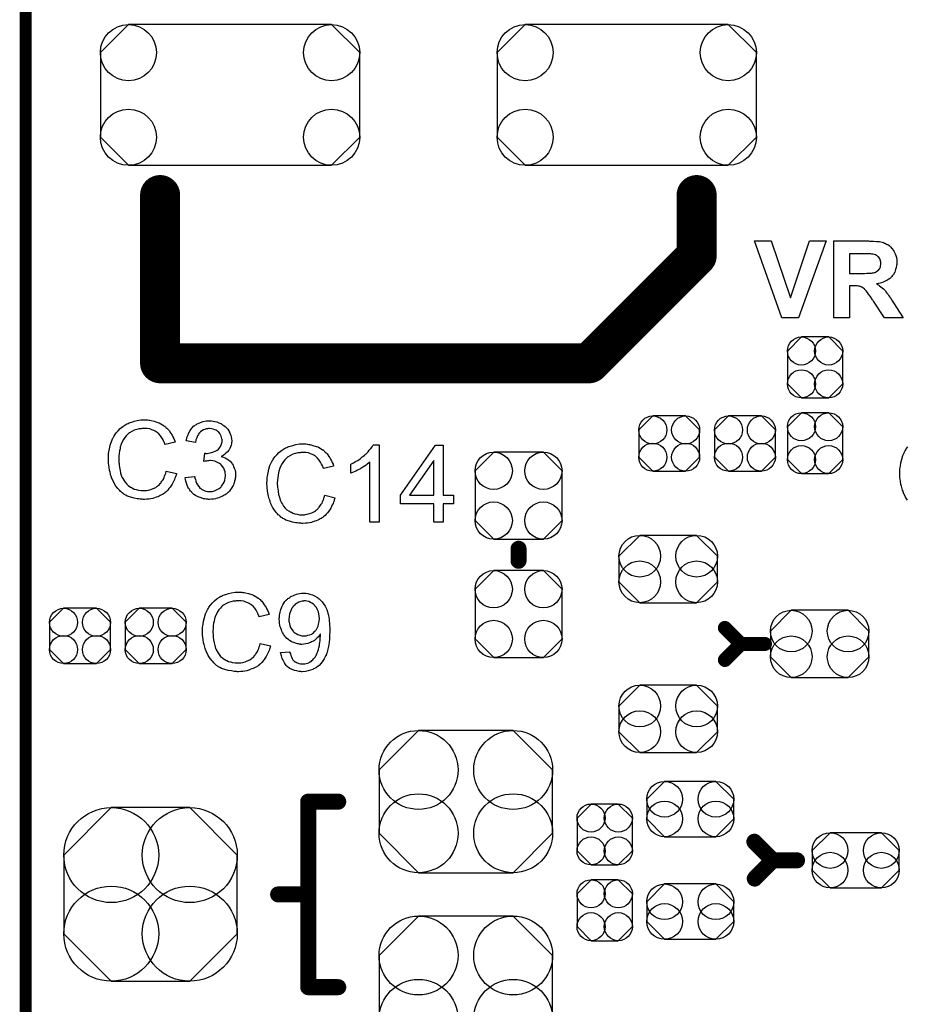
# Model space of a CAD drawing. Extents: x -0.07 to 0.95, y -0.15 to 2.1.
# Tile 15 of 22: x -0.05 to 0.39, y 1.16 to 1.65. Entities that reach past the tile are written whole.
import ezdxf

# ---------------------------------------------------------------- set-up
doc = ezdxf.new("R2010")
doc.units = 0
doc.layers.get('0').update_dxf_attribs({"linetype": 'CONTINUOUS'})
for name, color, linetype in [('gko', 6, 'CONTINUOUS'), ('gto', 2, 'CONTINUOUS'), ('gts', 1, 'CONTINUOUS')]:
    doc.layers.add(name, color=color, linetype=linetype)

# ---------------------------------------------------------------- blocks, each defined once
blk = doc.blocks.new('D60')
at = {"const_width": 0.004}
blk.add_lwpolyline([(-0.002, 0, 1), (0.002, 0, 1)], format="xyb", close=True, dxfattribs=at)
blk = doc.blocks.new('D104')
at = {"const_width": 0.0035}
blk.add_lwpolyline([(-0.00175, 0, 1), (0.00175, 0, 1)], format="xyb", close=True, dxfattribs=at)
blk = doc.blocks.new('D105')
at = {"const_width": 0.01}
blk.add_lwpolyline([(-0.005, 0, 1), (0.005, 0, 1)], format="xyb", close=True, dxfattribs=at)
blk = doc.blocks.new('D110')
blk.add_lwpolyline([(0.0068, 0.0152), (-0.0068, 0.0152), (-0.0138, 0.0082), (-0.0138, -0.0082), (-0.0068, -0.0152), (0.0068, -0.0152), (0.0138, -0.0082), (0.0138, 0.0082)], close=True)
for centre in [(-0.0068, 0.0082), (0.0068, 0.0082), (-0.0068, -0.0082), (0.0068, -0.0082)]:
    blk.add_circle(centre, 0.007)
blk = doc.blocks.new('D111')
blk.add_lwpolyline([(-0.0152, 0.0068), (-0.0152, -0.0068), (-0.0082, -0.0138), (0.0082, -0.0138), (0.0152, -0.0068), (0.0152, 0.0068), (0.0082, 0.0138), (-0.0082, 0.0138)], close=True)
for centre in [(-0.0082, 0.0068), (0.0082, 0.0068), (-0.0082, -0.0068), (0.0082, -0.0068)]:
    blk.add_circle(centre, 0.007)
blk = doc.blocks.new('D112')
blk.add_lwpolyline([(-0.0124, -0.0217), (0.0124, -0.0217), (0.0217, -0.0124), (0.0217, 0.0124), (0.0124, 0.0217), (-0.0124, 0.0217), (-0.0217, 0.0124), (-0.0217, -0.0124)], close=True)
for centre in [(-0.0124, 0.0124), (0.0124, 0.0124), (-0.0124, -0.0124), (0.0124, -0.0124)]:
    blk.add_circle(centre, 0.0093)
blk = doc.blocks.new('D113')
blk.add_lwpolyline([(0.0142, 0.0168), (-0.0142, 0.0168), (-0.0246, 0.0064), (-0.0246, -0.0064), (-0.0142, -0.0168), (0.0142, -0.0168), (0.0246, -0.0064), (0.0246, 0.0064)], close=True)
for centre in [(-0.0142, 0.0064), (0.0142, 0.0064), (-0.0142, -0.0064), (0.0142, -0.0064)]:
    blk.add_circle(centre, 0.0104)
blk = doc.blocks.new('D114')
blk.add_lwpolyline([(0.0128, 0.0138), (-0.0128, 0.0138), (-0.0217, 0.0049), (-0.0217, -0.0049), (-0.0128, -0.0138), (0.0128, -0.0138), (0.0217, -0.0049), (0.0217, 0.0049)], close=True)
for centre in [(-0.0128, 0.0049), (0.0128, 0.0049), (-0.0128, -0.0049), (0.0128, -0.0049)]:
    blk.add_circle(centre, 0.0089)
blk = doc.blocks.new('D115')
blk.add_lwpolyline([(-0.0433, 0.0196), (-0.0433, -0.0196), (-0.0196, -0.0433), (0.0196, -0.0433), (0.0433, -0.0196), (0.0433, 0.0196), (0.0196, 0.0433), (-0.0196, 0.0433)], close=True)
for centre in [(-0.0196, 0.0196), (0.0196, 0.0196), (-0.0196, -0.0196), (0.0196, -0.0196)]:
    blk.add_circle(centre, 0.0237)
blk = doc.blocks.new('D116')
blk.add_lwpolyline([(-0.0433, 0.0158), (-0.0433, -0.0158), (-0.0236, -0.0355), (0.0236, -0.0355), (0.0433, -0.0158), (0.0433, 0.0158), (0.0236, 0.0355), (-0.0236, 0.0355)], close=True)
for centre in [(-0.0236, 0.0158), (0.0236, 0.0158), (-0.0236, -0.0158), (0.0236, -0.0158)]:
    blk.add_circle(centre, 0.0197)
blk = doc.blocks.new('D117')
blk.add_lwpolyline([(-0.0507, -0.0351), (0.0507, -0.0351), (0.0647, -0.0211), (0.0647, 0.0211), (0.0507, 0.0351), (-0.0507, 0.0351), (-0.0647, 0.0211), (-0.0647, -0.0211)], close=True)
for centre in [(-0.0507, 0.0211), (0.0507, 0.0211), (-0.0507, -0.0211), (0.0507, -0.0211)]:
    blk.add_circle(centre, 0.014)

msp = doc.modelspace()

# ---------------------------------------------------------------- linework, layer by layer
at = {"layer": 'gko', "color": 6, "const_width": 0.006}
msp.add_lwpolyline([(-0.05, -0.15), (-0.05, 2.01)], dxfattribs=at)
at = {"layer": 'gto', "color": 2}
for points, const_width in [([(0.0171, 1.4771), (0.0171, 1.561)], 0.02), ([(0.2849, 1.561), (0.2849, 1.5307)], 0.02), ([(0.2313, 1.4771), (0.2849, 1.5307)], 0.02), ([(0.0171, 1.4771), (0.2313, 1.4771)], 0.02), ([(0.196, 1.3785), (0.196, 1.3845)], 0.008), ([(0.299, 1.345), (0.307, 1.337)], 0.007), ([(0.299, 1.329), (0.307, 1.337)], 0.007), ([(0.307, 1.337), (0.319, 1.337)], 0.007), ([(0.091, 1.2583), (0.106, 1.2583)], 0.008), ([(0.091, 1.1657), (0.091, 1.2583)], 0.008), ([(0.3137, 1.2383), (0.323, 1.229)], 0.008), ([(0.3139, 1.2199), (0.323, 1.229)], 0.008), ([(0.323, 1.229), (0.335, 1.229)], 0.008), ([(0.076, 1.212), (0.091, 1.212)], 0.008), ([(0.091, 1.1657), (0.106, 1.1657)], 0.008)]:
    msp.add_lwpolyline(points, dxfattribs=dict(at, const_width=const_width))
for points in [[(0.3358, 1.4998), (0.3274, 1.4998), (0.3137, 1.5382), (0.3221, 1.5382), (0.3318, 1.5098), (0.3412, 1.5382), (0.3495, 1.5382), (0.3358, 1.4998)], [(0.3712, 1.5381), (0.3718, 1.5381), (0.3725, 1.5381), (0.3732, 1.5381), (0.3746, 1.5379), (0.3761, 1.5378), (0.3775, 1.5375), (0.3781, 1.5373), (0.3787, 1.5371), (0.3787, 1.5371), (0.3788, 1.5371), (0.3791, 1.5369), (0.3796, 1.5366), (0.3803, 1.5363), (0.381, 1.5358), (0.3817, 1.5352), (0.3824, 1.5344), (0.3831, 1.5334), (0.3831, 1.5334), (0.3832, 1.5333), (0.3833, 1.5332), (0.3834, 1.533), (0.3837, 1.5324), (0.384, 1.5317), (0.3843, 1.5308), (0.3846, 1.5298), (0.3848, 1.5287), (0.3848, 1.5274), (0.3848, 1.5274), (0.3848, 1.5273), (0.3848, 1.527), (0.3848, 1.5267), (0.3848, 1.5263), (0.3847, 1.5259), (0.3845, 1.5249), (0.3842, 1.5238), (0.3838, 1.5226), (0.3831, 1.5214), (0.3827, 1.5208), (0.3823, 1.5203), (0.3822, 1.5202), (0.3822, 1.5202), (0.382, 1.52), (0.3818, 1.5198), (0.3816, 1.5196), (0.3812, 1.5193), (0.3808, 1.5191), (0.3804, 1.5188), (0.3799, 1.5184), (0.3793, 1.5182), (0.3787, 1.5179), (0.378, 1.5176), (0.3772, 1.5173), (0.3765, 1.5171), (0.3756, 1.5169), (0.3747, 1.5167), (0.3747, 1.5167), (0.3748, 1.5167), (0.3751, 1.5164), (0.3756, 1.5162), (0.3761, 1.5158), (0.3768, 1.5153), (0.3775, 1.5148), (0.3782, 1.5142), (0.3788, 1.5135), (0.3788, 1.5135), (0.3791, 1.5132), (0.3794, 1.5127), (0.3799, 1.5121), (0.3806, 1.5112), (0.3809, 1.5107), (0.3813, 1.5101), (0.3818, 1.5095), (0.3822, 1.5088), (0.3827, 1.5081), (0.3832, 1.5073), (0.3879, 1.4998), (0.3786, 1.4998), (0.3731, 1.5081), (0.373, 1.5082), (0.373, 1.5083), (0.3728, 1.5086), (0.3726, 1.5088), (0.3723, 1.5092), (0.3721, 1.5096), (0.3715, 1.5105), (0.3707, 1.5115), (0.3701, 1.5124), (0.3695, 1.5132), (0.3692, 1.5135), (0.369, 1.5138), (0.3689, 1.5138), (0.3688, 1.5139), (0.3686, 1.5142), (0.3683, 1.5144), (0.3679, 1.5147), (0.3675, 1.5149), (0.3671, 1.5152), (0.3666, 1.5154), (0.3666, 1.5154), (0.3664, 1.5154), (0.3661, 1.5156), (0.3657, 1.5156), (0.3651, 1.5157), (0.3645, 1.5158), (0.3637, 1.5158), (0.3612, 1.5158), (0.3612, 1.4998), (0.3534, 1.4998), (0.3534, 1.5382), (0.3707, 1.5382), (0.3712, 1.5381)], [(0.3701, 1.5317), (0.3612, 1.5317), (0.3612, 1.5219), (0.3687, 1.5219), (0.3698, 1.522), (0.371, 1.5221), (0.3722, 1.5221), (0.3727, 1.5222), (0.3731, 1.5222), (0.3736, 1.5223), (0.3738, 1.5224), (0.3739, 1.5224), (0.3741, 1.5225), (0.3743, 1.5226), (0.3746, 1.5228), (0.3753, 1.5233), (0.3757, 1.5236), (0.376, 1.524), (0.3761, 1.5241), (0.3761, 1.5242), (0.3763, 1.5244), (0.3765, 1.5248), (0.3766, 1.5252), (0.3767, 1.5257), (0.3768, 1.5263), (0.3768, 1.5269), (0.3768, 1.527), (0.3768, 1.5272), (0.3768, 1.5275), (0.3767, 1.528), (0.3766, 1.5285), (0.3764, 1.529), (0.3761, 1.5295), (0.3758, 1.53), (0.3757, 1.53), (0.3756, 1.5302), (0.3753, 1.5304), (0.375, 1.5307), (0.3746, 1.5309), (0.3741, 1.5312), (0.3735, 1.5314), (0.3728, 1.5315), (0.3728, 1.5315), (0.3726, 1.5316), (0.3723, 1.5316), (0.3718, 1.5317), (0.3706, 1.5317), (0.3701, 1.5317)], [(0.0103, 1.4488), (0.0108, 1.4488), (0.0114, 1.4487), (0.012, 1.4486), (0.0127, 1.4485), (0.0142, 1.4481), (0.0159, 1.4476), (0.0167, 1.4473), (0.0175, 1.4469), (0.0183, 1.4464), (0.0191, 1.4459), (0.0191, 1.4459), (0.0192, 1.4458), (0.0194, 1.4456), (0.0197, 1.4454), (0.02, 1.4451), (0.0204, 1.4447), (0.0208, 1.4443), (0.0212, 1.4438), (0.0217, 1.4433), (0.0221, 1.4426), (0.0226, 1.4419), (0.0231, 1.4412), (0.0234, 1.4404), (0.0239, 1.4395), (0.0242, 1.4387), (0.0246, 1.4377), (0.0196, 1.4365), (0.0196, 1.4365), (0.0195, 1.4367), (0.0194, 1.4369), (0.0193, 1.4372), (0.0192, 1.4375), (0.019, 1.4379), (0.0186, 1.4388), (0.018, 1.4398), (0.0173, 1.4408), (0.0165, 1.4418), (0.0156, 1.4426), (0.0155, 1.4427), (0.0152, 1.4429), (0.0146, 1.4432), (0.0139, 1.4436), (0.013, 1.4439), (0.0119, 1.4443), (0.0106, 1.4445), (0.0092, 1.4445), (0.0088, 1.4445), (0.0085, 1.4445), (0.0081, 1.4445), (0.0077, 1.4444), (0.0066, 1.4443), (0.0055, 1.444), (0.0042, 1.4437), (0.003, 1.4431), (0.0018, 1.4424), (0.0017, 1.4424), (0.0017, 1.4423), (0.0013, 1.442), (0.0008, 1.4415), (0.0002, 1.4409), (-0.0005, 1.44), (-0.0012, 1.4391), (-0.0018, 1.4379), (-0.0024, 1.4367), (-0.0024, 1.4366), (-0.0024, 1.4365), (-0.0025, 1.4363), (-0.0025, 1.436), (-0.0026, 1.4357), (-0.0028, 1.4353), (-0.0029, 1.4344), (-0.0031, 1.4333), (-0.0034, 1.4321), (-0.0035, 1.4307), (-0.0035, 1.4293), (-0.0035, 1.4292), (-0.0035, 1.4291), (-0.0035, 1.4288), (-0.0035, 1.4284), (-0.0035, 1.4281), (-0.0035, 1.4276), (-0.0034, 1.427), (-0.0034, 1.4264), (-0.0032, 1.4251), (-0.0029, 1.4236), (-0.0026, 1.4222), (-0.0021, 1.4207), (-0.0021, 1.4207), (-0.0021, 1.4206), (-0.002, 1.4204), (-0.0019, 1.4201), (-0.0015, 1.4195), (-0.001, 1.4187), (-0.0004, 1.4178), (0.0004, 1.4168), (0.0012, 1.416), (0.0023, 1.4152), (0.0024, 1.4152), (0.0025, 1.4152), (0.0026, 1.4151), (0.0029, 1.415), (0.0031, 1.4148), (0.0035, 1.4147), (0.0042, 1.4143), (0.0052, 1.414), (0.0063, 1.4137), (0.0076, 1.4135), (0.0088, 1.4135), (0.0092, 1.4135), (0.0096, 1.4135), (0.01, 1.4135), (0.0103, 1.4136), (0.0113, 1.4138), (0.0125, 1.4141), (0.0137, 1.4145), (0.0149, 1.4151), (0.0155, 1.4155), (0.0161, 1.4159), (0.0161, 1.416), (0.0162, 1.416), (0.0163, 1.4162), (0.0166, 1.4163), (0.0168, 1.4166), (0.0171, 1.417), (0.0174, 1.4173), (0.0177, 1.4177), (0.018, 1.4182), (0.0184, 1.4188), (0.0187, 1.4193), (0.0191, 1.42), (0.0193, 1.4207), (0.0196, 1.4215), (0.0199, 1.4223), (0.0201, 1.4232), (0.0252, 1.422), (0.0252, 1.4219), (0.0252, 1.4217), (0.0251, 1.4213), (0.0249, 1.4209), (0.0247, 1.4204), (0.0245, 1.4198), (0.0242, 1.4191), (0.0239, 1.4184), (0.0231, 1.4168), (0.0221, 1.4153), (0.0215, 1.4145), (0.0209, 1.4137), (0.0202, 1.4131), (0.0194, 1.4124), (0.0194, 1.4124), (0.0193, 1.4122), (0.019, 1.4121), (0.0187, 1.4119), (0.0183, 1.4116), (0.0178, 1.4114), (0.0172, 1.4111), (0.0166, 1.4108), (0.0159, 1.4105), (0.0151, 1.4102), (0.0143, 1.4099), (0.0134, 1.4096), (0.0125, 1.4094), (0.0115, 1.4093), (0.0104, 1.4092), (0.0093, 1.4091), (0.0087, 1.4091), (0.0082, 1.4092), (0.0077, 1.4092), (0.0071, 1.4092), (0.0065, 1.4094), (0.0057, 1.4095), (0.0041, 1.4097), (0.0024, 1.4102), (0.0007, 1.4108), (0, 1.4112), (-0.0008, 1.4116), (-0.0009, 1.4117), (-0.001, 1.4117), (-0.0012, 1.4119), (-0.0014, 1.4121), (-0.0018, 1.4124), (-0.0021, 1.4127), (-0.0026, 1.4131), (-0.003, 1.4135), (-0.0035, 1.414), (-0.004, 1.4145), (-0.005, 1.4158), (-0.0059, 1.4173), (-0.0067, 1.419), (-0.0067, 1.419), (-0.0069, 1.4192), (-0.0069, 1.4195), (-0.0071, 1.4198), (-0.0072, 1.4202), (-0.0074, 1.4208), (-0.0076, 1.4214), (-0.0077, 1.4221), (-0.0079, 1.4228), (-0.0081, 1.4236), (-0.0084, 1.4253), (-0.0086, 1.4273), (-0.0087, 1.4293), (-0.0087, 1.4293), (-0.0087, 1.4296), (-0.0087, 1.4299), (-0.0087, 1.4303), (-0.0087, 1.4308), (-0.0086, 1.4314), (-0.0086, 1.4321), (-0.0085, 1.4328), (-0.0082, 1.4344), (-0.0078, 1.4362), (-0.0072, 1.438), (-0.0065, 1.4397), (-0.0064, 1.4398), (-0.0064, 1.4399), (-0.0062, 1.4402), (-0.006, 1.4404), (-0.0058, 1.4408), (-0.0055, 1.4413), (-0.0048, 1.4423), (-0.0039, 1.4434), (-0.0028, 1.4445), (-0.0015, 1.4456), (0, 1.4465), (0.0001, 1.4466), (0.0002, 1.4466), (0.0005, 1.4468), (0.0007, 1.4469), (0.0012, 1.4471), (0.0016, 1.4473), (0.0022, 1.4475), (0.0028, 1.4477), (0.0035, 1.4479), (0.0042, 1.4481), (0.0057, 1.4485), (0.0075, 1.4488), (0.0093, 1.4489), (0.0099, 1.4489), (0.0103, 1.4488)], [(0.0428, 1.4483), (0.0435, 1.4482), (0.0444, 1.448), (0.0454, 1.4478), (0.0464, 1.4474), (0.0474, 1.447), (0.0474, 1.447), (0.0475, 1.4469), (0.0478, 1.4468), (0.0483, 1.4464), (0.0489, 1.446), (0.0495, 1.4455), (0.0502, 1.4449), (0.0509, 1.4442), (0.0514, 1.4433), (0.0515, 1.4432), (0.0516, 1.4429), (0.0519, 1.4424), (0.0521, 1.4418), (0.0524, 1.4411), (0.0526, 1.4403), (0.0528, 1.4393), (0.0529, 1.4384), (0.0529, 1.4383), (0.0529, 1.4379), (0.0528, 1.4375), (0.0527, 1.4369), (0.0525, 1.4362), (0.0522, 1.4354), (0.0519, 1.4346), (0.0515, 1.4338), (0.0514, 1.4337), (0.0512, 1.4335), (0.0509, 1.4331), (0.0505, 1.4327), (0.0499, 1.4322), (0.0493, 1.4316), (0.0485, 1.4311), (0.0475, 1.4306), (0.0476, 1.4306), (0.0477, 1.4306), (0.0479, 1.4305), (0.0481, 1.4304), (0.0487, 1.4302), (0.0495, 1.4299), (0.0504, 1.4294), (0.0512, 1.4289), (0.0521, 1.4282), (0.0529, 1.4273), (0.0529, 1.4272), (0.0531, 1.4269), (0.0535, 1.4263), (0.0538, 1.4256), (0.0541, 1.4247), (0.0545, 1.4237), (0.0547, 1.4225), (0.0547, 1.4211), (0.0547, 1.4211), (0.0547, 1.4209), (0.0547, 1.4206), (0.0547, 1.4203), (0.0546, 1.4198), (0.0545, 1.4193), (0.0544, 1.4188), (0.0543, 1.4182), (0.0539, 1.4168), (0.0535, 1.4161), (0.0532, 1.4155), (0.0527, 1.4147), (0.0522, 1.414), (0.0517, 1.4133), (0.051, 1.4126), (0.051, 1.4126), (0.0509, 1.4125), (0.0506, 1.4123), (0.0504, 1.4121), (0.05, 1.4118), (0.0496, 1.4115), (0.0491, 1.4112), (0.0485, 1.4109), (0.0479, 1.4106), (0.0471, 1.4102), (0.0464, 1.41), (0.0456, 1.4097), (0.0447, 1.4095), (0.0438, 1.4093), (0.0428, 1.4092), (0.0418, 1.4091), (0.0413, 1.4091), (0.0409, 1.4092), (0.0405, 1.4092), (0.04, 1.4093), (0.0394, 1.4094), (0.0388, 1.4095), (0.0375, 1.4099), (0.0361, 1.4104), (0.0354, 1.4107), (0.0347, 1.4111), (0.034, 1.4116), (0.0334, 1.4121), (0.0333, 1.4122), (0.0332, 1.4123), (0.033, 1.4125), (0.0329, 1.4127), (0.0326, 1.413), (0.0323, 1.4133), (0.032, 1.4137), (0.0317, 1.4142), (0.0313, 1.4148), (0.031, 1.4153), (0.0304, 1.4167), (0.0299, 1.4182), (0.0297, 1.4191), (0.0296, 1.42), (0.0343, 1.4206), (0.0343, 1.4205), (0.0344, 1.4204), (0.0344, 1.4202), (0.0345, 1.4199), (0.0345, 1.4196), (0.0347, 1.4192), (0.0349, 1.4183), (0.0353, 1.4173), (0.0358, 1.4164), (0.0364, 1.4155), (0.037, 1.4147), (0.0372, 1.4147), (0.0374, 1.4145), (0.0378, 1.4142), (0.0384, 1.4139), (0.039, 1.4136), (0.0399, 1.4133), (0.0408, 1.4131), (0.0418, 1.413), (0.0421, 1.413), (0.0424, 1.4131), (0.043, 1.4131), (0.0438, 1.4133), (0.0446, 1.4136), (0.0456, 1.414), (0.0465, 1.4145), (0.0474, 1.4153), (0.0475, 1.4154), (0.0478, 1.4157), (0.0481, 1.4162), (0.0486, 1.4169), (0.049, 1.4177), (0.0494, 1.4187), (0.0496, 1.4198), (0.0498, 1.421), (0.0498, 1.4211), (0.0498, 1.4212), (0.0498, 1.4213), (0.0497, 1.4216), (0.0496, 1.4222), (0.0495, 1.4229), (0.0493, 1.4238), (0.0489, 1.4247), (0.0483, 1.4256), (0.0476, 1.4264), (0.0475, 1.4265), (0.0472, 1.4267), (0.0468, 1.4271), (0.0461, 1.4274), (0.0454, 1.4278), (0.0444, 1.4282), (0.0434, 1.4284), (0.0422, 1.4285), (0.0417, 1.4285), (0.0413, 1.4284), (0.0408, 1.4284), (0.0403, 1.4283), (0.0396, 1.4282), (0.0389, 1.428), (0.0394, 1.4322), (0.0397, 1.4322), (0.0399, 1.4321), (0.0406, 1.4321), (0.0413, 1.4322), (0.042, 1.4323), (0.0428, 1.4325), (0.0438, 1.4328), (0.0446, 1.4332), (0.0456, 1.4337), (0.0456, 1.4337), (0.0457, 1.4337), (0.046, 1.4339), (0.0464, 1.4343), (0.0468, 1.4348), (0.0473, 1.4355), (0.0476, 1.4364), (0.0479, 1.4373), (0.048, 1.4379), (0.048, 1.4385), (0.048, 1.4385), (0.048, 1.4386), (0.048, 1.4389), (0.0479, 1.4394), (0.0478, 1.44), (0.0476, 1.4407), (0.0473, 1.4414), (0.0469, 1.4421), (0.0463, 1.4428), (0.0462, 1.4428), (0.0459, 1.443), (0.0455, 1.4433), (0.045, 1.4437), (0.0444, 1.4439), (0.0436, 1.4442), (0.0427, 1.4444), (0.0417, 1.4445), (0.0413, 1.4445), (0.0408, 1.4444), (0.0401, 1.4443), (0.0394, 1.444), (0.0387, 1.4438), (0.0379, 1.4433), (0.0372, 1.4428), (0.0371, 1.4427), (0.0369, 1.4424), (0.0365, 1.442), (0.0362, 1.4415), (0.0358, 1.4408), (0.0354, 1.4399), (0.035, 1.4388), (0.0348, 1.4376), (0.0301, 1.4384), (0.0301, 1.4385), (0.0302, 1.4387), (0.0302, 1.4389), (0.0303, 1.4392), (0.0304, 1.4396), (0.0305, 1.44), (0.0309, 1.4411), (0.0314, 1.4423), (0.0321, 1.4435), (0.0329, 1.4447), (0.034, 1.4458), (0.034, 1.4458), (0.0342, 1.4459), (0.0343, 1.446), (0.0345, 1.4461), (0.0348, 1.4464), (0.0352, 1.4466), (0.0356, 1.4468), (0.0361, 1.4471), (0.0372, 1.4475), (0.0385, 1.448), (0.04, 1.4483), (0.0408, 1.4484), (0.0421, 1.4484), (0.0428, 1.4483)], [(0.0894, 1.4368), (0.0899, 1.4368), (0.0906, 1.4367), (0.0912, 1.4366), (0.0919, 1.4365), (0.0934, 1.4361), (0.095, 1.4356), (0.0959, 1.4353), (0.0967, 1.4349), (0.0974, 1.4344), (0.0982, 1.4339), (0.0983, 1.4339), (0.0984, 1.4338), (0.0986, 1.4337), (0.0989, 1.4334), (0.0992, 1.4331), (0.0995, 1.4327), (0.0999, 1.4323), (0.1004, 1.4318), (0.1008, 1.4313), (0.1013, 1.4306), (0.1018, 1.4299), (0.1022, 1.4292), (0.1026, 1.4284), (0.103, 1.4275), (0.1034, 1.4267), (0.1037, 1.4257), (0.0987, 1.4245), (0.0987, 1.4245), (0.0987, 1.4247), (0.0985, 1.4249), (0.0984, 1.4252), (0.0983, 1.4255), (0.0982, 1.4259), (0.0977, 1.4268), (0.0972, 1.4278), (0.0965, 1.4288), (0.0957, 1.4298), (0.0948, 1.4306), (0.0947, 1.4307), (0.0943, 1.4309), (0.0938, 1.4312), (0.0931, 1.4316), (0.0921, 1.4319), (0.0911, 1.4323), (0.0898, 1.4325), (0.0884, 1.4325), (0.0879, 1.4325), (0.0877, 1.4325), (0.0873, 1.4325), (0.0868, 1.4324), (0.0858, 1.4323), (0.0846, 1.432), (0.0834, 1.4317), (0.0821, 1.4311), (0.081, 1.4304), (0.0809, 1.4304), (0.0808, 1.4303), (0.0805, 1.43), (0.08, 1.4295), (0.0793, 1.4289), (0.0786, 1.428), (0.078, 1.4271), (0.0773, 1.4259), (0.0768, 1.4247), (0.0768, 1.4246), (0.0767, 1.4245), (0.0767, 1.4243), (0.0766, 1.424), (0.0765, 1.4237), (0.0764, 1.4233), (0.0762, 1.4224), (0.076, 1.4213), (0.0758, 1.4201), (0.0757, 1.4187), (0.0756, 1.4173), (0.0756, 1.4172), (0.0756, 1.4171), (0.0756, 1.4168), (0.0756, 1.4164), (0.0757, 1.4161), (0.0757, 1.4156), (0.0757, 1.415), (0.0758, 1.4144), (0.076, 1.4131), (0.0762, 1.4116), (0.0766, 1.4102), (0.077, 1.4087), (0.077, 1.4087), (0.0771, 1.4086), (0.0772, 1.4084), (0.0773, 1.4081), (0.0776, 1.4075), (0.0781, 1.4067), (0.0787, 1.4058), (0.0795, 1.4048), (0.0804, 1.404), (0.0815, 1.4032), (0.0815, 1.4032), (0.0816, 1.4032), (0.0818, 1.4031), (0.082, 1.403), (0.0823, 1.4028), (0.0826, 1.4027), (0.0834, 1.4023), (0.0844, 1.402), (0.0855, 1.4017), (0.0867, 1.4015), (0.088, 1.4015), (0.0884, 1.4015), (0.0887, 1.4015), (0.0891, 1.4015), (0.0895, 1.4016), (0.0905, 1.4018), (0.0917, 1.4021), (0.0928, 1.4025), (0.0941, 1.4031), (0.0947, 1.4035), (0.0952, 1.4039), (0.0953, 1.404), (0.0953, 1.404), (0.0955, 1.4042), (0.0957, 1.4043), (0.0959, 1.4046), (0.0962, 1.405), (0.0965, 1.4053), (0.0968, 1.4057), (0.0972, 1.4062), (0.0975, 1.4068), (0.0979, 1.4073), (0.0982, 1.408), (0.0985, 1.4087), (0.0988, 1.4095), (0.099, 1.4103), (0.0993, 1.4112), (0.1044, 1.41), (0.1044, 1.4099), (0.1043, 1.4097), (0.1042, 1.4093), (0.104, 1.4089), (0.1039, 1.4084), (0.1037, 1.4078), (0.1034, 1.4071), (0.103, 1.4064), (0.1023, 1.4048), (0.1013, 1.4033), (0.1007, 1.4025), (0.1, 1.4017), (0.0994, 1.4011), (0.0986, 1.4004), (0.0985, 1.4003), (0.0984, 1.4002), (0.0982, 1.4001), (0.0979, 1.3999), (0.0974, 1.3996), (0.097, 1.3994), (0.0964, 1.3991), (0.0958, 1.3988), (0.095, 1.3985), (0.0943, 1.3982), (0.0934, 1.3979), (0.0926, 1.3976), (0.0916, 1.3974), (0.0906, 1.3973), (0.0896, 1.3972), (0.0884, 1.3971), (0.0878, 1.3971), (0.0874, 1.3972), (0.0869, 1.3972), (0.0863, 1.3972), (0.0856, 1.3974), (0.0848, 1.3975), (0.0832, 1.3977), (0.0816, 1.3982), (0.0799, 1.3988), (0.0791, 1.3992), (0.0783, 1.3996), (0.0783, 1.3997), (0.0782, 1.3997), (0.078, 1.3999), (0.0777, 1.4001), (0.0774, 1.4003), (0.077, 1.4007), (0.0766, 1.4011), (0.0761, 1.4015), (0.0757, 1.402), (0.0752, 1.4025), (0.0742, 1.4038), (0.0732, 1.4053), (0.0724, 1.407), (0.0724, 1.407), (0.0723, 1.4072), (0.0722, 1.4075), (0.0721, 1.4078), (0.072, 1.4082), (0.0718, 1.4088), (0.0716, 1.4094), (0.0714, 1.4101), (0.0712, 1.4108), (0.071, 1.4116), (0.0707, 1.4133), (0.0705, 1.4153), (0.0704, 1.4173), (0.0704, 1.4173), (0.0704, 1.4176), (0.0704, 1.4179), (0.0705, 1.4183), (0.0705, 1.4188), (0.0705, 1.4194), (0.0706, 1.4201), (0.0707, 1.4208), (0.071, 1.4224), (0.0714, 1.4242), (0.0719, 1.426), (0.0727, 1.4277), (0.0727, 1.4278), (0.0728, 1.4279), (0.0729, 1.4282), (0.0731, 1.4284), (0.0733, 1.4288), (0.0736, 1.4293), (0.0743, 1.4303), (0.0753, 1.4314), (0.0764, 1.4325), (0.0777, 1.4336), (0.0792, 1.4345), (0.0792, 1.4346), (0.0794, 1.4346), (0.0796, 1.4348), (0.0799, 1.4349), (0.0803, 1.4351), (0.0808, 1.4353), (0.0813, 1.4355), (0.082, 1.4357), (0.0826, 1.4359), (0.0833, 1.4361), (0.0849, 1.4365), (0.0867, 1.4368), (0.0885, 1.4369), (0.0891, 1.4369), (0.0894, 1.4368)], [(0.1265, 1.3978), (0.1217, 1.3978), (0.1217, 1.4278), (0.1217, 1.4278), (0.1214, 1.4275), (0.1211, 1.4272), (0.1205, 1.4268), (0.1199, 1.4263), (0.1191, 1.4258), (0.1182, 1.4252), (0.1173, 1.4245), (0.1172, 1.4245), (0.1171, 1.4245), (0.1168, 1.4243), (0.1163, 1.424), (0.1156, 1.4237), (0.1148, 1.4233), (0.114, 1.4229), (0.1131, 1.4225), (0.1123, 1.4222), (0.1123, 1.4267), (0.1124, 1.4267), (0.1125, 1.4268), (0.1127, 1.4269), (0.113, 1.427), (0.1133, 1.4272), (0.1137, 1.4274), (0.1146, 1.428), (0.1158, 1.4286), (0.1169, 1.4294), (0.118, 1.4303), (0.1192, 1.4312), (0.1192, 1.4313), (0.1193, 1.4313), (0.1195, 1.4315), (0.1197, 1.4317), (0.1202, 1.4322), (0.1209, 1.4329), (0.1215, 1.4337), (0.1222, 1.4345), (0.1229, 1.4354), (0.1234, 1.4364), (0.1265, 1.4364), (0.1265, 1.3978)], [(0.1584, 1.4113), (0.1636, 1.4113), (0.1636, 1.407), (0.1584, 1.407), (0.1584, 1.3978), (0.1537, 1.3978), (0.1537, 1.407), (0.137, 1.407), (0.137, 1.4113), (0.1545, 1.4362), (0.1584, 1.4362), (0.1584, 1.4113)], [(0.3901, 1.4088), (0.3892, 1.4103), (0.3883, 1.412), (0.3883, 1.412), (0.3882, 1.4122), (0.3882, 1.4125), (0.388, 1.4128), (0.3879, 1.4132), (0.3877, 1.4138), (0.3875, 1.4144), (0.3873, 1.4151), (0.3872, 1.4158), (0.3869, 1.4166), (0.3867, 1.4183), (0.3864, 1.4203), (0.3863, 1.4223), (0.3863, 1.4223), (0.3863, 1.4226), (0.3863, 1.4229), (0.3864, 1.4233), (0.3864, 1.4238), (0.3864, 1.4244), (0.3865, 1.4251), (0.3866, 1.4258), (0.3869, 1.4274), (0.3873, 1.4292), (0.3878, 1.431), (0.3886, 1.4327), (0.3887, 1.4328), (0.3887, 1.4329), (0.3888, 1.4332), (0.389, 1.4334), (0.3893, 1.4338), (0.3895, 1.4343), (0.3903, 1.4353)], [(0.1537, 1.4285), (0.1416, 1.4113), (0.1537, 1.4113), (0.1537, 1.4285)], [(0.0573, 1.3628), (0.0578, 1.3628), (0.0584, 1.3627), (0.059, 1.3626), (0.0597, 1.3625), (0.0612, 1.3621), (0.0629, 1.3616), (0.0637, 1.3613), (0.0645, 1.3609), (0.0653, 1.3604), (0.066, 1.3599), (0.0661, 1.3599), (0.0662, 1.3598), (0.0664, 1.3597), (0.0667, 1.3594), (0.067, 1.3591), (0.0674, 1.3587), (0.0678, 1.3583), (0.0682, 1.3578), (0.0686, 1.3573), (0.0691, 1.3566), (0.0696, 1.3559), (0.07, 1.3552), (0.0704, 1.3544), (0.0709, 1.3535), (0.0712, 1.3527), (0.0715, 1.3517), (0.0665, 1.3505), (0.0665, 1.3505), (0.0665, 1.3507), (0.0664, 1.3509), (0.0663, 1.3512), (0.0661, 1.3515), (0.066, 1.3519), (0.0655, 1.3528), (0.065, 1.3538), (0.0643, 1.3548), (0.0635, 1.3558), (0.0626, 1.3566), (0.0625, 1.3567), (0.0621, 1.3569), (0.0616, 1.3572), (0.0609, 1.3576), (0.0599, 1.3579), (0.0589, 1.3583), (0.0576, 1.3585), (0.0562, 1.3585), (0.0558, 1.3585), (0.0555, 1.3585), (0.0551, 1.3585), (0.0547, 1.3584), (0.0536, 1.3583), (0.0524, 1.358), (0.0512, 1.3577), (0.0499, 1.3571), (0.0488, 1.3564), (0.0487, 1.3564), (0.0487, 1.3563), (0.0483, 1.356), (0.0478, 1.3555), (0.0472, 1.3549), (0.0464, 1.354), (0.0458, 1.3531), (0.0452, 1.3519), (0.0446, 1.3507), (0.0446, 1.3506), (0.0446, 1.3505), (0.0445, 1.3503), (0.0444, 1.35), (0.0443, 1.3497), (0.0442, 1.3493), (0.0441, 1.3484), (0.0438, 1.3473), (0.0436, 1.3461), (0.0435, 1.3447), (0.0434, 1.3433), (0.0434, 1.3432), (0.0434, 1.3431), (0.0434, 1.3428), (0.0434, 1.3424), (0.0435, 1.3421), (0.0435, 1.3416), (0.0436, 1.341), (0.0436, 1.3404), (0.0438, 1.3391), (0.0441, 1.3376), (0.0444, 1.3362), (0.0448, 1.3347), (0.0448, 1.3347), (0.0449, 1.3346), (0.045, 1.3344), (0.0451, 1.3341), (0.0454, 1.3335), (0.0459, 1.3327), (0.0466, 1.3318), (0.0473, 1.3308), (0.0482, 1.33), (0.0493, 1.3292), (0.0493, 1.3292), (0.0494, 1.3292), (0.0496, 1.3291), (0.0498, 1.329), (0.0501, 1.3288), (0.0504, 1.3287), (0.0512, 1.3283), (0.0522, 1.328), (0.0533, 1.3277), (0.0545, 1.3275), (0.0558, 1.3275), (0.0562, 1.3275), (0.0565, 1.3275), (0.0569, 1.3275), (0.0573, 1.3276), (0.0583, 1.3278), (0.0595, 1.3281), (0.0606, 1.3285), (0.0619, 1.3291), (0.0625, 1.3295), (0.063, 1.3299), (0.0631, 1.33), (0.0631, 1.33), (0.0633, 1.3302), (0.0635, 1.3303), (0.0638, 1.3306), (0.064, 1.331), (0.0644, 1.3313), (0.0646, 1.3317), (0.065, 1.3322), (0.0654, 1.3328), (0.0657, 1.3333), (0.066, 1.334), (0.0663, 1.3347), (0.0666, 1.3355), (0.0669, 1.3363), (0.0671, 1.3372), (0.0722, 1.336), (0.0722, 1.3359), (0.0721, 1.3357), (0.072, 1.3353), (0.0719, 1.3349), (0.0717, 1.3344), (0.0715, 1.3338), (0.0712, 1.3331), (0.0709, 1.3324), (0.0701, 1.3308), (0.0691, 1.3293), (0.0685, 1.3285), (0.0679, 1.3277), (0.0672, 1.3271), (0.0664, 1.3264), (0.0664, 1.3263), (0.0663, 1.3262), (0.066, 1.3261), (0.0657, 1.3259), (0.0653, 1.3256), (0.0648, 1.3254), (0.0642, 1.3251), (0.0636, 1.3248), (0.0629, 1.3245), (0.0621, 1.3242), (0.0613, 1.3239), (0.0604, 1.3236), (0.0594, 1.3234), (0.0584, 1.3233), (0.0574, 1.3232), (0.0563, 1.3231), (0.0557, 1.3231), (0.0552, 1.3232), (0.0547, 1.3232), (0.0541, 1.3232), (0.0534, 1.3234), (0.0527, 1.3235), (0.051, 1.3237), (0.0494, 1.3242), (0.0477, 1.3248), (0.0469, 1.3252), (0.0462, 1.3256), (0.0461, 1.3257), (0.046, 1.3257), (0.0458, 1.3259), (0.0456, 1.3261), (0.0452, 1.3263), (0.0448, 1.3267), (0.0444, 1.3271), (0.0439, 1.3275), (0.0435, 1.328), (0.043, 1.3285), (0.042, 1.3298), (0.0411, 1.3313), (0.0402, 1.333), (0.0402, 1.333), (0.0401, 1.3332), (0.0401, 1.3335), (0.0399, 1.3338), (0.0398, 1.3342), (0.0396, 1.3348), (0.0394, 1.3354), (0.0392, 1.3361), (0.0391, 1.3368), (0.0388, 1.3376), (0.0386, 1.3393), (0.0383, 1.3413), (0.0382, 1.3433), (0.0382, 1.3433), (0.0382, 1.3436), (0.0382, 1.3439), (0.0383, 1.3443), (0.0383, 1.3448), (0.0383, 1.3454), (0.0384, 1.3461), (0.0385, 1.3468), (0.0388, 1.3484), (0.0392, 1.3502), (0.0397, 1.352), (0.0405, 1.3537), (0.0406, 1.3538), (0.0406, 1.3539), (0.0407, 1.3542), (0.0409, 1.3544), (0.0412, 1.3548), (0.0414, 1.3553), (0.0422, 1.3563), (0.0431, 1.3574), (0.0442, 1.3585), (0.0455, 1.3596), (0.047, 1.3605), (0.0471, 1.3606), (0.0472, 1.3606), (0.0474, 1.3608), (0.0477, 1.3609), (0.0482, 1.3611), (0.0486, 1.3613), (0.0492, 1.3615), (0.0498, 1.3617), (0.0504, 1.3619), (0.0512, 1.3621), (0.0527, 1.3625), (0.0545, 1.3628), (0.0563, 1.3629), (0.0569, 1.3629), (0.0573, 1.3628)], [(0.0892, 1.3623), (0.0895, 1.3623), (0.0899, 1.3623), (0.0908, 1.3621), (0.0919, 1.3619), (0.0931, 1.3615), (0.0942, 1.361), (0.0954, 1.3603), (0.0954, 1.3603), (0.0955, 1.3602), (0.0957, 1.3601), (0.0959, 1.3599), (0.0964, 1.3595), (0.0972, 1.3589), (0.0979, 1.358), (0.0987, 1.357), (0.0994, 1.3559), (0.1001, 1.3545), (0.1001, 1.3545), (0.1002, 1.3544), (0.1003, 1.3542), (0.1004, 1.3539), (0.1005, 1.3535), (0.1007, 1.353), (0.1008, 1.3524), (0.1009, 1.3518), (0.1011, 1.3511), (0.1013, 1.3503), (0.1014, 1.3494), (0.1015, 1.3484), (0.1016, 1.3474), (0.1017, 1.3463), (0.1018, 1.3451), (0.1018, 1.3438), (0.1018, 1.3437), (0.1018, 1.3434), (0.1018, 1.3431), (0.1018, 1.3426), (0.1017, 1.3419), (0.1017, 1.3412), (0.1017, 1.3404), (0.1016, 1.3396), (0.1014, 1.3377), (0.1011, 1.3357), (0.1007, 1.3338), (0.1004, 1.3328), (0.1002, 1.332), (0.1002, 1.332), (0.1001, 1.3318), (0.1, 1.3316), (0.0999, 1.3313), (0.0997, 1.331), (0.0995, 1.3305), (0.0989, 1.3296), (0.0983, 1.3285), (0.0975, 1.3274), (0.0965, 1.3263), (0.0954, 1.3254), (0.0953, 1.3254), (0.0952, 1.3253), (0.0951, 1.3252), (0.0948, 1.3251), (0.0945, 1.3249), (0.0942, 1.3247), (0.0937, 1.3245), (0.0933, 1.3243), (0.0922, 1.3239), (0.091, 1.3235), (0.0896, 1.3232), (0.088, 1.3231), (0.0876, 1.3231), (0.0873, 1.3232), (0.0869, 1.3232), (0.0865, 1.3232), (0.0854, 1.3235), (0.0842, 1.3237), (0.083, 1.3242), (0.0818, 1.3248), (0.0812, 1.3252), (0.0806, 1.3256), (0.0806, 1.3257), (0.0805, 1.3257), (0.0804, 1.3259), (0.0802, 1.3261), (0.08, 1.3263), (0.0797, 1.3267), (0.0791, 1.3275), (0.0786, 1.3285), (0.078, 1.3297), (0.0776, 1.3311), (0.0772, 1.3327), (0.0818, 1.3331), (0.0818, 1.333), (0.0818, 1.3329), (0.0818, 1.3328), (0.0819, 1.3326), (0.0821, 1.332), (0.0823, 1.3313), (0.0826, 1.3305), (0.083, 1.3297), (0.0834, 1.329), (0.084, 1.3284), (0.084, 1.3283), (0.0842, 1.3282), (0.0846, 1.328), (0.0851, 1.3277), (0.0857, 1.3275), (0.0864, 1.3272), (0.0872, 1.3271), (0.0881, 1.327), (0.0885, 1.327), (0.0889, 1.3271), (0.0894, 1.3271), (0.09, 1.3272), (0.0906, 1.3274), (0.0913, 1.3276), (0.0919, 1.328), (0.0919, 1.328), (0.0922, 1.3281), (0.0925, 1.3283), (0.0928, 1.3287), (0.0933, 1.3291), (0.0937, 1.3295), (0.0942, 1.33), (0.0946, 1.3306), (0.0947, 1.3307), (0.0948, 1.331), (0.095, 1.3313), (0.0952, 1.3318), (0.0955, 1.3325), (0.0958, 1.3333), (0.0961, 1.3342), (0.0963, 1.3352), (0.0963, 1.3352), (0.0964, 1.3353), (0.0964, 1.3355), (0.0964, 1.3357), (0.0966, 1.3362), (0.0967, 1.3369), (0.0968, 1.3378), (0.0969, 1.3388), (0.097, 1.3398), (0.0971, 1.3409), (0.0971, 1.341), (0.0971, 1.3412), (0.0971, 1.3414), (0.0971, 1.3419), (0.097, 1.3418), (0.0968, 1.3415), (0.0964, 1.3411), (0.0961, 1.3406), (0.0955, 1.34), (0.0948, 1.3394), (0.0941, 1.3388), (0.0932, 1.3382), (0.0931, 1.3382), (0.0927, 1.338), (0.0922, 1.3378), (0.0916, 1.3376), (0.0908, 1.3373), (0.0899, 1.3371), (0.0889, 1.3369), (0.0878, 1.3368), (0.0874, 1.3368), (0.0871, 1.3369), (0.0866, 1.3369), (0.0862, 1.337), (0.0856, 1.3371), (0.0851, 1.3373), (0.0838, 1.3377), (0.0831, 1.3379), (0.0825, 1.3383), (0.0817, 1.3387), (0.0811, 1.3392), (0.0804, 1.3397), (0.0798, 1.3403), (0.0797, 1.3403), (0.0796, 1.3404), (0.0795, 1.3406), (0.0793, 1.3409), (0.079, 1.3413), (0.0787, 1.3417), (0.0785, 1.3422), (0.0782, 1.3427), (0.0779, 1.3433), (0.0776, 1.344), (0.0773, 1.3448), (0.077, 1.3456), (0.0768, 1.3464), (0.0767, 1.3474), (0.0766, 1.3483), (0.0765, 1.3494), (0.0765, 1.3494), (0.0765, 1.3497), (0.0765, 1.3499), (0.0766, 1.3503), (0.0766, 1.3508), (0.0767, 1.3514), (0.0768, 1.352), (0.077, 1.3528), (0.0774, 1.3542), (0.0776, 1.355), (0.078, 1.3558), (0.0784, 1.3566), (0.0789, 1.3573), (0.0794, 1.3581), (0.08, 1.3588), (0.08, 1.3588), (0.0801, 1.3589), (0.0803, 1.3591), (0.0806, 1.3593), (0.0809, 1.3596), (0.0813, 1.3599), (0.0818, 1.3602), (0.0823, 1.3606), (0.0829, 1.3609), (0.0836, 1.3612), (0.0851, 1.3618), (0.0858, 1.362), (0.0867, 1.3622), (0.0876, 1.3623), (0.0886, 1.3624), (0.089, 1.3624), (0.0892, 1.3623)], [(0.0897, 1.3585), (0.0888, 1.3585), (0.0886, 1.3584), (0.088, 1.3584), (0.0873, 1.3582), (0.0864, 1.3579), (0.0855, 1.3574), (0.0845, 1.3568), (0.0841, 1.3563), (0.0836, 1.3559), (0.0836, 1.3558), (0.0835, 1.3558), (0.0834, 1.3556), (0.0833, 1.3554), (0.0829, 1.3549), (0.0825, 1.3541), (0.0821, 1.3532), (0.0817, 1.352), (0.0815, 1.3507), (0.0813, 1.3492), (0.0813, 1.3492), (0.0813, 1.3491), (0.0813, 1.3489), (0.0814, 1.3486), (0.0814, 1.3483), (0.0815, 1.3479), (0.0816, 1.3471), (0.0819, 1.3462), (0.0822, 1.3452), (0.0828, 1.3442), (0.0835, 1.3433), (0.0836, 1.3432), (0.0839, 1.3429), (0.0844, 1.3426), (0.085, 1.3422), (0.0858, 1.3417), (0.0868, 1.3413), (0.0878, 1.3411), (0.089, 1.341), (0.0893, 1.341), (0.0896, 1.3411), (0.0902, 1.3411), (0.0909, 1.3413), (0.0918, 1.3416), (0.0927, 1.3419), (0.0936, 1.3425), (0.0944, 1.3433), (0.0945, 1.3434), (0.0947, 1.3437), (0.0951, 1.3442), (0.0955, 1.3449), (0.0959, 1.3458), (0.0962, 1.3469), (0.0964, 1.3482), (0.0966, 1.3496), (0.0966, 1.3497), (0.0966, 1.3498), (0.0966, 1.35), (0.0965, 1.3503), (0.0965, 1.3507), (0.0964, 1.351), (0.0963, 1.3519), (0.0961, 1.353), (0.0957, 1.3541), (0.0951, 1.3552), (0.0944, 1.3561), (0.0944, 1.3562), (0.0943, 1.3562), (0.094, 1.3565), (0.0936, 1.3569), (0.0929, 1.3573), (0.0922, 1.3577), (0.0913, 1.3581), (0.0903, 1.3584), (0.0897, 1.3585)]]:
    msp.add_lwpolyline(points, dxfattribs=at)

# ---------------------------------------------------------------- block references
at = {"layer": 'gto'}
for name, p in [('D105', (0.0171, 1.561)), ('D105', (0.2849, 1.561)), ('D105', (0.2849, 1.5307)), ('D105', (0.2849, 1.5307)), ('D105', (0.0171, 1.4771)), ('D105', (0.0171, 1.4771)), ('D105', (0.2313, 1.4771)), ('D105', (0.2313, 1.4771)), ('D60', (0.196, 1.3845)), ('D60', (0.196, 1.3785)), ('D104', (0.299, 1.345)), ('D104', (0.307, 1.337)), ('D104', (0.307, 1.337)), ('D104', (0.307, 1.337)), ('D104', (0.319, 1.337)), ('D104', (0.299, 1.329)), ('D60', (0.091, 1.2583)), ('D60', (0.091, 1.2583)), ('D60', (0.106, 1.2583)), ('D60', (0.3137, 1.2383)), ('D60', (0.323, 1.229)), ('D60', (0.323, 1.229)), ('D60', (0.323, 1.229)), ('D60', (0.335, 1.229)), ('D60', (0.3139, 1.2199)), ('D60', (0.076, 1.212)), ('D60', (0.091, 1.212)), ('D60', (0.091, 1.1657)), ('D60', (0.091, 1.1657)), ('D60', (0.106, 1.1657))]:
    msp.add_blockref(name, p, dxfattribs=at)
at = {"layer": 'gts'}
for name, p in [('D117', (0.052, 1.611)), ('D117', (0.25, 1.611)), ('D110', (0.344, 1.475)), ('D111', (0.2712, 1.437)), ('D111', (0.309, 1.437)), ('D110', (0.344, 1.4372)), ('D112', (0.196, 1.411)), ('D113', (0.2707, 1.3744)), ('D112', (0.196, 1.3519)), ('D111', (-0.0229, 1.341)), ('D111', (0.0149, 1.341)), ('D113', (0.3463, 1.337)), ('D113', (0.2707, 1.2996)), ('D116', (0.1697, 1.2583)), ('D114', (0.2817, 1.2546)), ('D115', (0.0123, 1.212)), ('D110', (0.239, 1.2419)), ('D114', (0.3643, 1.229)), ('D110', (0.239, 1.2041)), ('D114', (0.2817, 1.2034)), ('D116', (0.1697, 1.1657))]:
    msp.add_blockref(name, p, dxfattribs=at)

doc.saveas('drawing.dxf')
